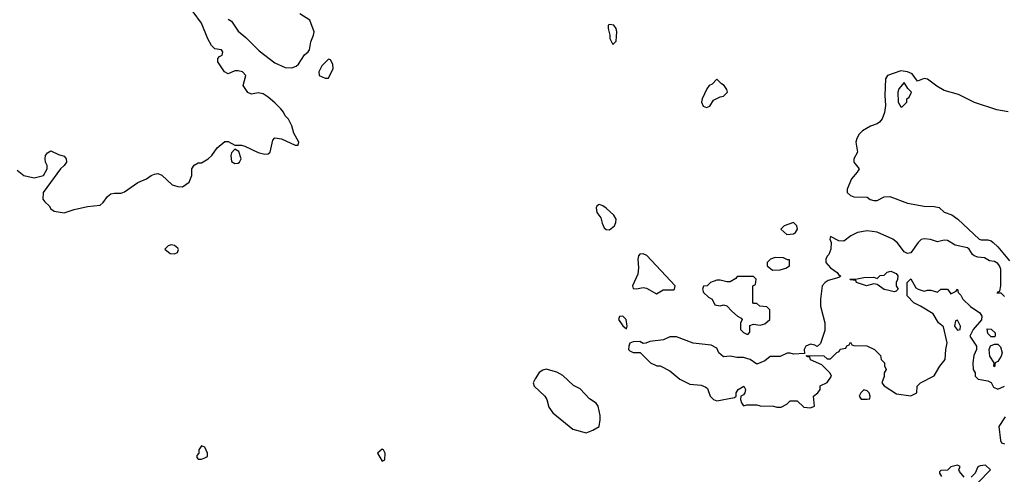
# Model space of a CAD drawing. Header units: inches. Extents: x 2789275 to 2951659, y 860290 to 1033804.
# Tile 166 of 256: x 2853564 to 2859449, y 1010923 to 1013643. Entities that reach past the tile are written whole.
import ezdxf

# ---------------------------------------------------------------- set-up
doc = ezdxf.new("R2010")
doc.units = ezdxf.units.IN
doc.header["$MEASUREMENT"] = 0
doc.layers.add('C8051', color=7, linetype='Continuous')

msp = doc.modelspace()

# ---------------------------------------------------------------- linework, layer by layer
at = {"layer": 'C8051', "color": 2, "elevation": 2}
for points in [[(2853550, 1012742.8), (2853590, 1012710.8), (2853650, 1012696), (2853706, 1012710), (2853729.2, 1012750), (2853729.2, 1012770), (2853719.3, 1012790), (2853716, 1012810), (2853719.3, 1012830), (2853730, 1012846), (2853750, 1012858.8), (2853795.9, 1012835.9), (2853830, 1012826), (2853842.8, 1012810), (2853844, 1012790), (2853830.4, 1012769.6), (2853808.6, 1012751.4), (2853704.7, 1012610), (2853702.8, 1012570), (2853713.7, 1012553.7), (2853741, 1012530), (2853750.9, 1012510.9), (2853770, 1012498), (2853830, 1012488), (2853890, 1012507.7), (2853970, 1012526), (2854046, 1012534), (2854064, 1012550), (2854090, 1012584.7), (2854110, 1012601), (2854130, 1012606), (2854170, 1012606), (2854190, 1012614), (2854270, 1012668.2), (2854322, 1012690), (2854349.5, 1012710.5), (2854370, 1012719.1), (2854390, 1012722), (2854413.4, 1012713.4), (2854475.3, 1012655.3), (2854510, 1012644.7), (2854536.4, 1012643.6), (2854578, 1012670), (2854594, 1012710), (2854594, 1012750), (2854606.6, 1012773.4), (2854630, 1012786), (2854650, 1012786.8), (2854690, 1012810.7), (2854712.3, 1012830), (2854744.7, 1012875.3), (2854790, 1012914.8), (2854810, 1012914.8), (2854850, 1012891.3), (2854890, 1012891.3), (2854910, 1012886), (2854988.7, 1012848.7), (2855030, 1012838), (2855050, 1012840.7), (2855061.2, 1012850), (2855077.2, 1012922.8), (2855090, 1012936), (2855130, 1012930.8), (2855210, 1012891.3), (2855228, 1012892), (2855233.2, 1012910), (2855203.3, 1012963.3), (2855190, 1013008), (2855170, 1013048), (2855150, 1013068), (2855141.2, 1013090), (2855125.2, 1013110), (2855090, 1013145.2), (2855050, 1013179.3), (2855018.7, 1013198.7), (2854990, 1013204.5), (2854950, 1013198), (2854927.5, 1013207.5), (2854899, 1013250), (2854916, 1013310), (2854895.3, 1013330), (2854870, 1013337.2), (2854850, 1013337.2), (2854810, 1013318), (2854788, 1013330), (2854748, 1013390), (2854748.4, 1013411.6), (2854758, 1013422), (2854775.3, 1013430), (2854779, 1013450), (2854770, 1013462), (2854730, 1013468), (2854710, 1013488.7), (2854687.8, 1013527.8), (2854650, 1013622), (2854601.2, 1013690)], [(2854810, 1013646), (2854830, 1013634.8), (2854870, 1013574.8), (2854915.8, 1013535.8), (2854995.6, 1013455.6), (2855090, 1013385.5), (2855150, 1013356.3), (2855190, 1013354), (2855215.9, 1013364.1), (2855230, 1013376), (2855267.2, 1013432.8), (2855288.7, 1013450), (2855297.2, 1013462.8), (2855305.2, 1013510), (2855321.2, 1013550), (2855324, 1013570), (2855299.3, 1013639.3), (2855238, 1013678)], [(2859472.4, 1013092.4), (2859403.8, 1013103.8), (2859270, 1013148.4), (2859174.4, 1013194.4), (2859090, 1013219.8), (2859044.8, 1013244.8), (2858990, 1013286.2), (2858970, 1013290.9), (2858930, 1013274.3), (2858898.7, 1013318.7), (2858871.4, 1013331.4), (2858830, 1013336.4), (2858750.3, 1013309.7), (2858738.4, 1013290), (2858734.3, 1013190), (2858738, 1013130), (2858733.3, 1013086.7), (2858718.9, 1013050), (2858703.8, 1013030), (2858690, 1013020.5), (2858650, 1013006.6), (2858602.3, 1012977.7), (2858581.4, 1012958.6), (2858567, 1012933), (2858561.7, 1012910), (2858572.4, 1012850), (2858550.6, 1012810), (2858550.6, 1012790.6), (2858582, 1012750), (2858570.5, 1012730), (2858535.5, 1012690), (2858510.7, 1012630), (2858510.7, 1012610), (2858530, 1012590.7), (2858550, 1012583.8), (2858630, 1012581), (2858647.9, 1012567.9), (2858670, 1012560.7), (2858690, 1012562), (2858730, 1012582.4), (2858764.4, 1012584.4), (2858870, 1012546), (2858970, 1012526.4), (2859030, 1012526), (2859059, 1012519), (2859090, 1012490.8), (2859134.9, 1012474.9), (2859170.5, 1012450.5), (2859298, 1012330), (2859310, 1012324.9), (2859350, 1012324.9), (2859370, 1012319.1), (2859382.8, 1012310), (2859410, 1012284), (2859479.9, 1012199.9)], [(2859450, 1011986), (2859430, 1012006), (2859407.3, 1012007.3), (2859410, 1012014), (2859422, 1012018), (2859428.4, 1012051.6), (2859428.7, 1012150), (2859421.2, 1012170), (2859410, 1012184), (2859390, 1012197.2), (2859361.2, 1012201.2), (2859330, 1012219), (2859290, 1012221.2), (2859269.3, 1012229.3), (2859258, 1012238), (2859239, 1012270), (2859230, 1012277.2), (2859154.5, 1012294.5), (2859110, 1012321.2), (2859090, 1012324), (2859050, 1012314), (2859007.2, 1012327.2), (2858970, 1012332), (2858952.8, 1012327.2), (2858934, 1012310), (2858890, 1012248.7), (2858870, 1012244), (2858850, 1012254), (2858810, 1012308.7), (2858782, 1012330), (2858690, 1012371.6), (2858630, 1012379.3), (2858570.6, 1012369.4), (2858531.3, 1012350), (2858490, 1012318), (2858460.4, 1012320.4), (2858410, 1012346), (2858406, 1012330), (2858414, 1012310), (2858411.3, 1012270), (2858401, 1012239), (2858390, 1012228), (2858382.8, 1012210), (2858382.8, 1012190), (2858410, 1012158), (2858450, 1012131.3), (2858458, 1012118), (2858472, 1012108), (2858459.6, 1012100.4), (2858396.8, 1012083.2), (2858378, 1012070), (2858361, 1012050), (2858351, 1011970), (2858351, 1011930), (2858376, 1011830), (2858376.9, 1011783.1), (2858350, 1011706), (2858330, 1011688), (2858316.4, 1011696.4), (2858290, 1011702), (2858262, 1011690), (2858252, 1011670), (2858254, 1011646), (2858190, 1011642), (2858170, 1011648.7), (2858151.6, 1011648.4), (2858110, 1011628), (2858050, 1011628), (2858018.5, 1011601.5), (2857970, 1011582), (2857930, 1011609.2), (2857890, 1011621.2), (2857850, 1011621.2), (2857810, 1011629.2), (2857770, 1011626), (2857742, 1011650), (2857730, 1011678), (2857696.4, 1011696.4), (2857590, 1011708), (2857490, 1011746), (2857450, 1011746), (2857411.6, 1011728.4), (2857330, 1011718), (2857307.3, 1011707.3), (2857290, 1011706), (2857270, 1011718), (2857230, 1011715.3), (2857211.6, 1011708.4), (2857204.7, 1011690), (2857202, 1011670), (2857210, 1011662), (2857230, 1011652), (2857272, 1011652), (2857334, 1011590), (2857372.7, 1011572.7), (2857391.6, 1011571.6), (2857450, 1011542), (2857510, 1011492), (2857570, 1011462), (2857636.9, 1011456.9), (2857665.4, 1011445.4), (2857676, 1011436), (2857691.3, 1011390), (2857710, 1011371.3), (2857730, 1011362), (2857836.4, 1011383.6), (2857846, 1011390), (2857846, 1011410), (2857858, 1011430), (2857891.3, 1011451.3), (2857902, 1011430), (2857898, 1011410), (2857890, 1011398), (2857874, 1011390), (2857872, 1011370), (2857878, 1011350), (2857890, 1011332), (2857910, 1011338), (2857970, 1011338), (2857990, 1011332), (2858070, 1011331.3), (2858090, 1011324.7), (2858115.3, 1011324.7), (2858150, 1011342), (2858170, 1011362), (2858210, 1011362), (2858250, 1011324.7), (2858290, 1011321), (2858315.3, 1011330), (2858308, 1011390), (2858335.3, 1011410), (2858348, 1011430), (2858348.4, 1011451.6), (2858390, 1011472), (2858415.3, 1011510), (2858408.4, 1011528.4), (2858359, 1011579), (2858290, 1011608.7), (2858286, 1011626), (2858274, 1011626), (2858266, 1011630), (2858266, 1011634), (2858370, 1011632), (2858390, 1011614), (2858410, 1011614), (2858447.3, 1011652.7), (2858462, 1011658), (2858467.3, 1011672.7), (2858502, 1011678), (2858507.3, 1011692.7), (2858522, 1011698), (2858530, 1011714), (2858538, 1011698), (2858550, 1011694), (2858627.3, 1011692.7), (2858674, 1011670), (2858710, 1011634), (2858714, 1011610), (2858732, 1011590), (2858732.7, 1011572.7), (2858742, 1011550), (2858731.3, 1011530), (2858730.9, 1011509.1), (2858718, 1011470), (2858730, 1011452), (2858804.5, 1011404.5), (2858890, 1011392), (2858926, 1011410), (2858928.7, 1011450), (2858948, 1011470), (2859030, 1011512), (2859062.7, 1011570), (2859095.1, 1011610), (2859099.5, 1011670), (2859107.6, 1011710), (2859085.6, 1011805.6), (2859055.3, 1011830), (2859022.9, 1011882.9), (2858949, 1011930), (2858908.3, 1011948.3), (2858868.7, 1011990), (2858868, 1012070), (2858890, 1012092), (2858919.6, 1012039.6), (2858934, 1012030), (2858970, 1012018), (2858990, 1012024.7), (2859010, 1012024.7), (2859050, 1012012), (2859070, 1012031.3), (2859110, 1012031.3), (2859130, 1012002), (2859162, 1012018), (2859170, 1012031.3), (2859174, 1012010), (2859190, 1011994), (2859202, 1011970), (2859247.5, 1011927.5), (2859302, 1011890), (2859314, 1011870), (2859312.7, 1011847.3), (2859262, 1011790), (2859242, 1011750), (2859282, 1011690), (2859282, 1011670), (2859266.4, 1011633.6), (2859261, 1011590), (2859262, 1011550), (2859274, 1011530), (2859274, 1011510), (2859292.7, 1011492.7), (2859350, 1011482), (2859370, 1011472), (2859385.4, 1011445.4), (2859410, 1011432), (2859450, 1011451.3)], [(2859453.2, 1011266.8), (2859416, 1011210), (2859425.4, 1011125.4), (2859431.6, 1011111.6), (2859450, 1011104.7)], [(2859210, 1010906), (2859180.4, 1010940.4), (2859178, 1010950), (2859186, 1010970), (2859170, 1010978), (2859130, 1010968), (2859110, 1010948), (2859070, 1010946), (2859062, 1010938), (2859062, 1010930), (2859074, 1010910)], [(2859290, 1010872), (2859366, 1010950), (2859337.2, 1010977.2), (2859305.4, 1010974.6), (2859291.6, 1010968.4), (2859274, 1010930), (2859250, 1010906)]]:
    msp.add_lwpolyline(points, dxfattribs=at)
at = {"layer": 'C8051', "color": 2}
for points, elevation in [([(2857090, 1013614), (2857082, 1013610), (2857081, 1013590), (2857092, 1013550), (2857092, 1013530), (2857110, 1013494), (2857130, 1013514), (2857134, 1013570), (2857128.7, 1013590), (2857115.3, 1013610)], 2), ([(2855410, 1013406), (2855370, 1013366), (2855352, 1013330), (2855354, 1013310), (2855390, 1013294), (2855410, 1013294), (2855438, 1013350), (2855436.4, 1013376.4), (2855422, 1013402)], 2), ([(2857730, 1013288), (2857702, 1013258), (2857686, 1013250), (2857671, 1013230), (2857642.8, 1013170), (2857638.8, 1013150), (2857650, 1013124.7), (2857670, 1013118), (2857690, 1013124.7), (2857710, 1013162), (2857750, 1013182), (2857770, 1013184.7), (2857794, 1013210), (2857790, 1013226), (2857775.3, 1013250), (2857759, 1013259)], 2), ([(2858850, 1013268), (2858818, 1013230), (2858812, 1013210), (2858814, 1013150), (2858830, 1013122), (2858838, 1013122), (2858866, 1013150), (2858866, 1013170), (2858880.4, 1013179.6), (2858895.3, 1013210), (2858872, 1013232)], 6), ([(2854850, 1012868), (2854830, 1012846), (2854826.8, 1012830), (2854830, 1012794), (2854850, 1012782), (2854870, 1012784.7), (2854878, 1012790), (2854888, 1012810), (2854874, 1012854)], 2), ([(2857030, 1012538), (2857023.8, 1012536.2), (2857013, 1012527), (2857010, 1012518), (2857014, 1012490), (2857037.1, 1012457.1), (2857044.8, 1012424.8), (2857058, 1012398), (2857070, 1012387.7), (2857090, 1012386.5), (2857119.8, 1012410), (2857128.1, 1012430), (2857129.8, 1012450), (2857114.3, 1012474.3), (2857070, 1012516.2), (2857050, 1012529.6)], 2), ([(2858190, 1012428.7), (2858134, 1012410), (2858114, 1012390), (2858150, 1012358), (2858190, 1012361), (2858202, 1012370), (2858213.2, 1012390), (2858208.7, 1012410)], 2), ([(2854470, 1012296), (2854452, 1012290), (2854431.3, 1012270), (2854464, 1012244), (2854490, 1012242.8), (2854508, 1012250), (2854512.7, 1012267.3), (2854510, 1012275.3), (2854490, 1012292.7)], 2), ([(2857290, 1012241.8), (2857270, 1012239.7), (2857262, 1012230), (2857258.2, 1012210), (2857261.8, 1012158.2), (2857258.8, 1012121.2), (2857226, 1012050), (2857230, 1012034), (2857250, 1012032), (2857290, 1012041), (2857310, 1012036), (2857370, 1012002), (2857410, 1012026), (2857472.9, 1012027.1), (2857478, 1012030), (2857481.2, 1012050), (2857311.8, 1012231.8)], 2), ([(2858079.8, 1012220.2), (2858052, 1012210), (2858031.3, 1012190), (2858031.3, 1012170), (2858063.5, 1012143.5), (2858110, 1012146), (2858143.1, 1012156.9), (2858166, 1012170), (2858166, 1012206), (2858154, 1012206), (2858130, 1012219)], 2), ([(2858790, 1012015.3), (2858750, 1012024), (2858730, 1012029.2), (2858690, 1012058), (2858670, 1012062), (2858626, 1012050), (2858566, 1012070), (2858562, 1012082), (2858530, 1012086), (2858526, 1012090), (2858570, 1012092), (2858610, 1012101), (2858670, 1012102), (2858690, 1012094), (2858707.3, 1012112.7), (2858730, 1012114), (2858748.4, 1012131.6), (2858770, 1012138), (2858803.6, 1012123.6), (2858812, 1012110), (2858811.1, 1012088.9), (2858802, 1012070), (2858802, 1012050), (2858814, 1012030), (2858810, 1012026), (2858802, 1012018)], 2), ([(2857852.7, 1012107.3), (2857844.7, 1012095.3), (2857810, 1012075.3), (2857790, 1012074), (2857750, 1012084), (2857730, 1012084), (2857694, 1012070), (2857674, 1012050), (2857652, 1012048), (2857644.7, 1012030), (2857652, 1012010), (2857682, 1011982), (2857702, 1011970), (2857718, 1011938), (2857750, 1011932), (2857770, 1011938), (2857790.9, 1011930.9), (2857819.6, 1011899.6), (2857854, 1011870), (2857876.9, 1011856.9), (2857882, 1011850), (2857872.7, 1011827.3), (2857872, 1011790), (2857890, 1011772), (2857910, 1011762), (2857918, 1011762), (2857927.3, 1011772.7), (2857927.3, 1011812.7), (2857950, 1011822), (2857990, 1011816), (2858017.2, 1011822.8), (2858048, 1011850), (2858047.3, 1011907.3), (2858030, 1011926), (2857988.4, 1011928.4), (2857970, 1011946), (2857950, 1011946), (2857946, 1011950), (2857946, 1012050), (2857962, 1012058), (2857966, 1012090), (2857950, 1012106)], 2), ([(2857170, 1011868.7), (2857150, 1011868), (2857142.8, 1011850), (2857170, 1011812), (2857190, 1011794), (2857195.3, 1011810), (2857188.7, 1011850)], 2), ([(2859170, 1011846), (2859158, 1011842), (2859152, 1011810), (2859170, 1011786), (2859186, 1011790), (2859188, 1011810)], 2), ([(2859370, 1011746), (2859350, 1011766), (2859347.3, 1011792.7), (2859370, 1011792), (2859394, 1011770), (2859394, 1011750), (2859390, 1011746)], 2), ([(2859390, 1011566), (2859386, 1011570), (2859388, 1011590), (2859362, 1011630), (2859358, 1011670), (2859367.3, 1011692.7), (2859390, 1011702), (2859410, 1011702), (2859425.4, 1011685.4), (2859436, 1011650), (2859431, 1011630), (2859410, 1011598), (2859394, 1011590)], 2), ([(2856710, 1011552.3), (2856690, 1011546), (2856668.5, 1011531.5), (2856644.7, 1011495.3), (2856634, 1011470), (2856638.8, 1011450), (2856702.8, 1011390), (2856714.8, 1011370), (2856725.8, 1011325.8), (2856750, 1011291.3), (2856870, 1011192.4), (2856950, 1011171), (2856990, 1011186.8), (2857028, 1011210), (2857034, 1011250), (2857034, 1011274), (2857022, 1011330), (2857010, 1011348), (2856970, 1011375.3), (2856914.6, 1011434.6), (2856874.6, 1011454.6), (2856810, 1011514), (2856775.1, 1011535.1)], 2), ([(2858610, 1011428), (2858592, 1011410), (2858582, 1011390), (2858592.7, 1011372.7), (2858630, 1011372), (2858646, 1011374), (2858648, 1011390), (2858642, 1011410), (2858630, 1011422)], 2), ([(2854650, 1011094), (2854634, 1011070), (2854634, 1011050), (2854623.6, 1011036.4), (2854623.6, 1011023.6), (2854630, 1011014), (2854650, 1011014), (2854670, 1011022), (2854686, 1011030), (2854686, 1011050), (2854670, 1011086)], 2), ([(2855730, 1011074), (2855702, 1011050), (2855730, 1011002), (2855746, 1011010), (2855748, 1011050), (2855738, 1011070)], 2)]:
    msp.add_lwpolyline(points, close=True, dxfattribs=dict(at, elevation=elevation))

doc.saveas('drawing.dxf')
